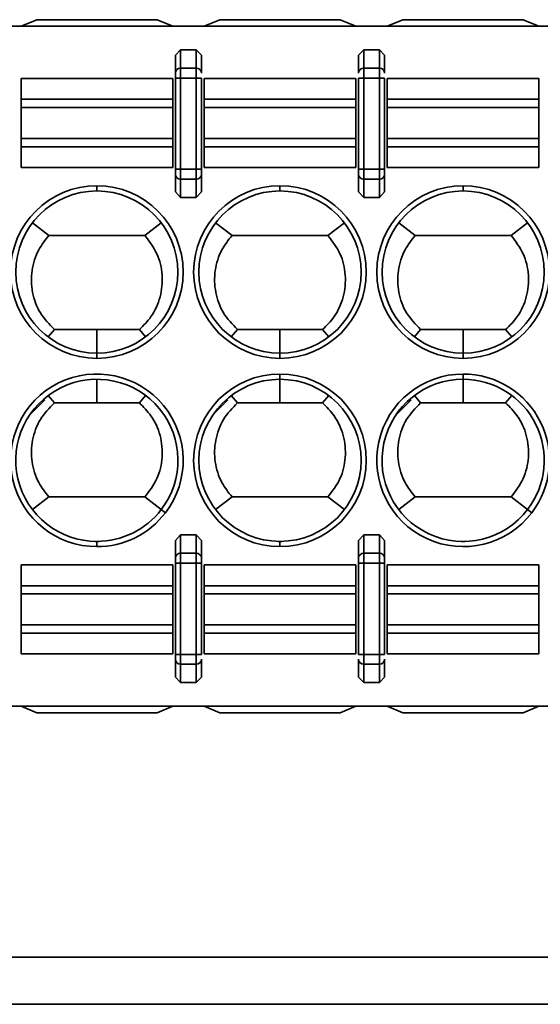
# Model space of a CAD drawing. Header units: millimetres. Extents: x 0 to 420, y 0 to 297.
# Tile 26 of 110: x 155.47 to 160.44, y 214.23 to 223.64. Entities that reach past the tile are written whole.
import ezdxf

# ---------------------------------------------------------------- set-up
doc = ezdxf.new("R2010")
doc.units = ezdxf.units.MM

msp = doc.modelspace()

# ---------------------------------------------------------------- linework, layer by layer
at = {"color": 7, "linetype": 'Continuous', "lineweight": 35}
for p, q in [((143.0714, 223.5764), (162.5286, 223.5764)), ((155.4786, 223.5764), (155.6286, 223.6389)), ((155.6286, 223.6389), (156.7786, 223.6389)), ((156.7786, 223.6389), (156.9286, 223.5764)), ((157.2286, 223.5764), (157.3786, 223.6389)), ((157.3786, 223.6389), (158.5286, 223.6389)), ((158.5286, 223.6389), (158.6786, 223.5764)), ((158.9786, 223.5764), (159.1286, 223.6389)), ((159.1286, 223.6389), (160.2786, 223.6389)), ((160.2786, 223.6389), (160.4286, 223.5764)), ((156.9536, 223.2983), (157.0036, 223.3516)), ((156.9536, 223.2983), (156.9536, 223.1283)), ((157.0036, 223.3516), (157.1536, 223.3516)), ((157.0036, 223.3516), (157.0036, 223.1753)), ((157.1536, 223.1753), (157.1536, 223.3516)), ((157.1536, 223.3516), (157.2036, 223.2983)), ((157.2036, 223.1283), (157.2036, 223.2983)), ((158.7036, 223.2983), (158.7536, 223.3516)), ((158.7036, 223.2983), (158.7036, 223.1283)), ((158.7536, 223.3516), (158.7536, 223.1753)), ((158.7536, 223.3516), (158.9036, 223.3516)), ((158.9036, 223.3516), (158.9036, 223.1753)), ((158.9036, 223.3516), (158.9536, 223.2983)), ((158.9536, 223.1283), (158.9536, 223.2983)), ((157.0036, 223.1753), (157.0036, 223.0813)), ((157.0036, 223.1753), (157.1536, 223.1753)), ((157.1536, 223.0813), (157.1536, 223.1753)), ((158.7536, 223.0813), (158.7536, 223.1753)), ((158.7536, 223.1753), (158.9036, 223.1753)), ((158.9036, 223.1753), (158.9036, 223.0813)), ((155.4786, 222.8779), (155.4786, 223.0764)), ((155.4786, 223.0764), (156.9286, 223.0764)), ((156.9286, 222.8779), (156.9286, 223.0764)), ((156.9536, 223.0813), (157.0036, 223.0813)), ((156.9536, 223.0813), (156.9536, 222.2091)), ((157.0036, 222.2091), (157.0036, 223.0813)), ((157.0036, 223.0813), (157.1536, 223.0813)), ((157.1536, 223.0813), (157.2036, 223.0813)), ((157.1536, 223.0813), (157.1536, 222.2091)), ((157.2036, 222.2091), (157.2036, 223.0813)), ((157.2286, 222.8779), (157.2286, 223.0764)), ((157.2286, 223.0764), (158.6786, 223.0764)), ((158.6786, 222.8779), (158.6786, 223.0764)), ((158.7536, 223.0813), (158.7036, 223.0813)), ((158.7036, 223.0813), (158.7036, 222.2091)), ((158.7536, 222.2091), (158.7536, 223.0813)), ((158.7536, 223.0813), (158.9036, 223.0813)), ((158.9036, 223.0813), (158.9536, 223.0813)), ((158.9036, 223.0813), (158.9036, 222.2091)), ((158.9536, 222.2091), (158.9536, 223.0813)), ((158.9786, 222.8779), (158.9786, 223.0764)), ((158.9786, 223.0764), (160.4286, 223.0764)), ((160.4286, 222.8779), (160.4286, 223.0764)), ((155.4786, 222.7991), (155.4786, 222.8779)), ((155.4786, 222.8779), (156.9286, 222.8779)), ((155.4786, 222.5037), (155.4786, 222.7991)), ((155.4786, 222.7991), (156.9286, 222.7991)), ((156.9286, 222.7991), (156.9286, 222.8779)), ((156.9286, 222.5037), (156.9286, 222.7991)), ((157.2286, 222.7991), (157.2286, 222.8779)), ((157.2286, 222.8779), (158.6786, 222.8779)), ((157.2286, 222.5037), (157.2286, 222.7991)), ((157.2286, 222.7991), (158.6786, 222.7991)), ((158.6786, 222.7991), (158.6786, 222.8779)), ((158.6786, 222.5037), (158.6786, 222.7991)), ((158.9786, 222.7991), (158.9786, 222.8779)), ((158.9786, 222.8779), (160.4286, 222.8779)), ((158.9786, 222.5037), (158.9786, 222.7991)), ((158.9786, 222.7991), (160.4286, 222.7991)), ((160.4286, 222.7991), (160.4286, 222.8779)), ((160.4286, 222.5037), (160.4286, 222.7991)), ((155.4786, 222.4248), (155.4786, 222.5037)), ((156.9286, 222.5037), (155.4786, 222.5037)), ((155.4786, 222.2264), (155.4786, 222.4248)), ((155.4786, 222.4248), (156.9286, 222.4248)), ((156.9286, 222.4248), (156.9286, 222.5037)), ((156.9286, 222.2264), (156.9286, 222.4248)), ((157.2286, 222.4248), (157.2286, 222.5037)), ((158.6786, 222.5037), (157.2286, 222.5037)), ((157.2286, 222.2264), (157.2286, 222.4248)), ((157.2286, 222.4248), (158.6786, 222.4248)), ((158.6786, 222.4248), (158.6786, 222.5037)), ((158.6786, 222.2264), (158.6786, 222.4248)), ((158.9786, 222.4248), (158.9786, 222.5037)), ((160.4286, 222.5037), (158.9786, 222.5037)), ((158.9786, 222.2264), (158.9786, 222.4248)), ((160.4286, 222.4248), (158.9786, 222.4248)), ((160.4286, 222.4248), (160.4286, 222.5037)), ((160.4286, 222.2264), (160.4286, 222.4248)), ((156.9286, 222.2264), (155.4786, 222.2264)), ((157.0036, 222.2091), (156.9536, 222.2091)), ((156.9536, 222.1621), (156.9536, 221.9921)), ((157.0036, 222.1151), (157.0036, 222.2091)), ((157.1536, 222.2091), (157.0036, 222.2091)), ((157.1536, 222.1151), (157.1536, 222.2091)), ((157.2036, 222.2091), (157.1536, 222.2091)), ((157.2036, 221.9921), (157.2036, 222.1621)), ((158.6786, 222.2264), (157.2286, 222.2264)), ((158.7536, 222.2091), (158.7036, 222.2091)), ((158.7036, 222.1621), (158.7036, 221.9921)), ((158.7536, 222.1151), (158.7536, 222.2091)), ((158.9036, 222.2091), (158.7536, 222.2091)), ((158.9036, 222.1151), (158.9036, 222.2091)), ((158.9536, 222.2091), (158.9036, 222.2091)), ((158.9536, 221.9921), (158.9536, 222.1621)), ((160.4286, 222.2264), (158.9786, 222.2264)), ((156.2036, 222.0014), (156.2036, 222.0514)), ((157.1536, 222.1151), (157.0036, 222.1151)), ((157.0036, 221.9389), (157.0036, 222.1151)), ((157.1536, 221.9389), (157.1536, 222.1151)), ((157.9536, 222.0014), (157.9536, 222.0514)), ((158.9036, 222.1151), (158.7536, 222.1151)), ((158.7536, 221.9389), (158.7536, 222.1151)), ((158.9036, 221.9389), (158.9036, 222.1151)), ((159.7036, 222.0014), (159.7036, 222.0514)), ((157.0036, 221.9389), (156.9536, 221.9921)), ((157.2036, 221.9921), (157.1536, 221.9389)), ((158.7536, 221.9389), (158.7036, 221.9921)), ((158.9536, 221.9921), (158.9036, 221.9389)), ((157.1536, 221.9389), (157.0036, 221.9389)), ((158.9036, 221.9389), (158.7536, 221.9389)), ((155.7454, 221.5764), (155.5878, 221.6968)), ((156.8195, 221.6968), (156.6619, 221.5764)), ((157.3377, 221.6968), (157.4954, 221.5764)), ((158.5695, 221.6968), (158.4119, 221.5764)), ((159.0877, 221.6968), (159.2454, 221.5764)), ((160.3195, 221.6968), (160.1619, 221.5764)), ((157.4954, 221.5764), (158.4119, 221.5764)), ((159.2454, 221.5764), (160.1619, 221.5764)), ((155.7975, 220.6764), (155.738, 220.6068)), ((156.2036, 220.6764), (155.7975, 220.6764)), ((156.2036, 220.4514), (156.2036, 220.6764)), ((156.6098, 220.6764), (156.2036, 220.6764)), ((156.6098, 220.6764), (156.6693, 220.6069)), ((157.5475, 220.6764), (157.488, 220.6068)), ((157.9536, 220.6764), (157.5475, 220.6764)), ((157.9536, 220.6764), (157.9536, 220.4514)), ((158.3598, 220.6764), (157.9536, 220.6764)), ((158.3598, 220.6764), (158.4193, 220.6069)), ((159.2975, 220.6764), (159.238, 220.6068)), ((159.7036, 220.6764), (159.2975, 220.6764)), ((159.7036, 220.6764), (159.7036, 220.4514)), ((160.1098, 220.6764), (159.7036, 220.6764)), ((160.1098, 220.6764), (160.1693, 220.6069)), ((156.2036, 220.4514), (156.2036, 220.4014)), ((157.9536, 220.4014), (157.9536, 220.4514)), ((159.7036, 220.4014), (159.7036, 220.4514)), ((156.2036, 219.9764), (156.2036, 220.2014)), ((157.9536, 220.2514), (157.9536, 220.2014)), ((157.9536, 220.2014), (157.9536, 219.9764)), ((159.7036, 220.2014), (159.7036, 220.2514)), ((159.7036, 219.9764), (159.7036, 220.2014)), ((155.7067, 220.0046), (155.5598, 219.8577)), ((155.738, 220.0459), (155.7974, 219.9764)), ((156.2036, 219.9764), (155.7974, 219.9764)), ((156.6098, 219.9764), (156.2036, 219.9764)), ((156.6693, 220.0459), (156.6098, 219.9764)), ((157.4567, 220.0046), (157.3097, 219.8577)), ((157.488, 220.0459), (157.5474, 219.9764)), ((157.9536, 219.9764), (157.5474, 219.9764)), ((158.3598, 219.9764), (157.9536, 219.9764)), ((158.4193, 220.0459), (158.3598, 219.9764)), ((159.2067, 220.0046), (159.0597, 219.8577)), ((159.238, 220.0459), (159.2974, 219.9764)), ((159.7036, 219.9764), (159.2974, 219.9764)), ((160.1098, 219.9764), (159.7036, 219.9764)), ((160.1693, 220.0459), (160.1098, 219.9764)), ((155.7454, 219.0764), (155.5877, 218.956)), ((155.7454, 219.0764), (156.6619, 219.0764)), ((156.8196, 218.956), (156.6619, 219.0764)), ((157.4954, 219.0764), (157.3377, 218.956)), ((157.4954, 219.0764), (158.4119, 219.0764)), ((158.4119, 219.0764), (158.5695, 218.956)), ((159.0878, 218.956), (159.2454, 219.0764)), ((159.2454, 219.0764), (160.1619, 219.0764)), ((160.1619, 219.0764), (160.3195, 218.956)), ((156.8593, 218.9256), (156.8196, 218.956)), ((160.3196, 218.956), (160.3593, 218.9256)), ((156.9536, 218.6606), (157.0036, 218.7138)), ((156.9536, 218.6606), (156.9536, 218.4906)), ((157.0036, 218.7138), (157.1536, 218.7138)), ((157.0036, 218.7138), (157.0036, 218.5376)), ((157.1536, 218.5376), (157.1536, 218.7138)), ((157.1536, 218.7138), (157.2036, 218.6606)), ((157.2036, 218.4906), (157.2036, 218.6606)), ((158.7036, 218.6606), (158.7536, 218.7138)), ((158.7036, 218.6606), (158.7036, 218.4906)), ((158.7536, 218.7138), (158.7536, 218.5376)), ((158.7536, 218.7138), (158.9036, 218.7138)), ((158.9036, 218.7138), (158.9036, 218.5376)), ((158.9036, 218.7138), (158.9536, 218.6606)), ((158.9536, 218.4906), (158.9536, 218.6606)), ((156.2213, 218.6516), (156.186, 218.6516)), ((156.2036, 218.6514), (156.2036, 218.6014)), ((157.9713, 218.6516), (157.936, 218.6516)), ((157.9536, 218.6514), (157.9536, 218.6014)), ((159.7213, 218.6516), (159.686, 218.6516)), ((157.0036, 218.5376), (157.0036, 218.4436)), ((157.0036, 218.5376), (157.1536, 218.5376)), ((157.1536, 218.4436), (157.1536, 218.5376)), ((158.7536, 218.4436), (158.7536, 218.5376)), ((158.7536, 218.5376), (158.9036, 218.5376)), ((158.9036, 218.5376), (158.9036, 218.4436)), ((155.4786, 218.4264), (155.4786, 218.2279)), ((155.4786, 218.4264), (156.9286, 218.4264)), ((156.9286, 218.4264), (156.9286, 218.2279)), ((156.9536, 218.4436), (157.0036, 218.4436)), ((156.9536, 218.4436), (156.9536, 217.5714)), ((157.0036, 217.5714), (157.0036, 218.4436)), ((157.0036, 218.4436), (157.1536, 218.4436)), ((157.1536, 218.4436), (157.2036, 218.4436)), ((157.1536, 218.4436), (157.1536, 217.5714)), ((157.2036, 217.5714), (157.2036, 218.4436)), ((157.2286, 218.4264), (157.2286, 218.2279)), ((157.2286, 218.4264), (158.6786, 218.4264)), ((158.6786, 218.4264), (158.6786, 218.2279)), ((158.7536, 218.4436), (158.7036, 218.4436)), ((158.7036, 218.4436), (158.7036, 217.5714)), ((158.7536, 217.5714), (158.7536, 218.4436)), ((158.7536, 218.4436), (158.9036, 218.4436)), ((158.9036, 218.4436), (158.9536, 218.4436)), ((158.9036, 218.4436), (158.9036, 217.5714)), ((158.9536, 217.5714), (158.9536, 218.4436)), ((158.9786, 218.4264), (158.9786, 218.2279)), ((158.9786, 218.4264), (160.4286, 218.4264)), ((160.4286, 218.4264), (160.4286, 218.2279)), ((155.4786, 218.2279), (155.4786, 218.1491)), ((156.9286, 218.2279), (155.4786, 218.2279)), ((156.9286, 218.2279), (156.9286, 218.1491)), ((157.2286, 218.2279), (157.2286, 218.1491)), ((158.6786, 218.2279), (157.2286, 218.2279)), ((158.6786, 218.2279), (158.6786, 218.1491)), ((158.9786, 218.2279), (158.9786, 218.1491)), ((160.4286, 218.2279), (158.9786, 218.2279)), ((160.4286, 218.2279), (160.4286, 218.1491)), ((155.4786, 218.1491), (155.4786, 217.8537)), ((155.4786, 218.1491), (156.9286, 218.1491)), ((156.9286, 218.1491), (156.9286, 217.8537)), ((157.2286, 218.1491), (157.2286, 217.8537)), ((157.2286, 218.1491), (158.6786, 218.1491)), ((158.6786, 218.1491), (158.6786, 217.8537)), ((158.9786, 218.1491), (158.9786, 217.8537)), ((158.9786, 218.1491), (160.4286, 218.1491)), ((160.4286, 218.1491), (160.4286, 217.8537)), ((155.4786, 217.8537), (155.4786, 217.7748)), ((156.9286, 217.8537), (155.4786, 217.8537)), ((156.9286, 217.8537), (156.9286, 217.7748)), ((157.2286, 217.8537), (157.2286, 217.7748)), ((158.6786, 217.8537), (157.2286, 217.8537)), ((158.6786, 217.8537), (158.6786, 217.7748)), ((158.9786, 217.8537), (158.9786, 217.7748)), ((160.4286, 217.8537), (158.9786, 217.8537)), ((160.4286, 217.8537), (160.4286, 217.7748)), ((155.4786, 217.7748), (155.4786, 217.5764)), ((156.9286, 217.7748), (155.4786, 217.7748)), ((156.9286, 217.7748), (156.9286, 217.5764)), ((157.2286, 217.7748), (157.2286, 217.5764)), ((158.6786, 217.7748), (157.2286, 217.7748)), ((158.6786, 217.7748), (158.6786, 217.5764)), ((158.9786, 217.7748), (158.9786, 217.5764)), ((160.4286, 217.7748), (158.9786, 217.7748)), ((160.4286, 217.7748), (160.4286, 217.5764)), ((156.9286, 217.5764), (155.4786, 217.5764)), ((157.0036, 217.5714), (156.9536, 217.5714)), ((156.9536, 217.5244), (156.9536, 217.3544)), ((157.0036, 217.4774), (157.0036, 217.5714)), ((157.1536, 217.5714), (157.0036, 217.5714)), ((157.1536, 217.4774), (157.1536, 217.5714)), ((157.2036, 217.5714), (157.1536, 217.5714)), ((157.2036, 217.3544), (157.2036, 217.5244)), ((158.6786, 217.5764), (157.2286, 217.5764)), ((158.7536, 217.5714), (158.7036, 217.5714)), ((158.7036, 217.5244), (158.7036, 217.3544)), ((158.7536, 217.4774), (158.7536, 217.5714)), ((158.9036, 217.5714), (158.7536, 217.5714)), ((158.9036, 217.4774), (158.9036, 217.5714)), ((158.9536, 217.5714), (158.9036, 217.5714)), ((158.9536, 217.3544), (158.9536, 217.5244)), ((160.4286, 217.5764), (158.9786, 217.5764)), ((157.1536, 217.4774), (157.0036, 217.4774)), ((157.0036, 217.3012), (157.0036, 217.4774)), ((157.1536, 217.3012), (157.1536, 217.4774)), ((158.9036, 217.4774), (158.7536, 217.4774)), ((158.7536, 217.3012), (158.7536, 217.4774)), ((158.9036, 217.3012), (158.9036, 217.4774)), ((157.0036, 217.3012), (156.9536, 217.3544)), ((157.2036, 217.3544), (157.1536, 217.3012)), ((158.7536, 217.3012), (158.7036, 217.3544)), ((158.9536, 217.3544), (158.9036, 217.3012)), ((157.1536, 217.3012), (157.0036, 217.3012)), ((158.9036, 217.3012), (158.7536, 217.3012)), ((143.0714, 217.0764), (162.5286, 217.0764)), ((155.4786, 217.0764), (155.6286, 217.0139)), ((156.7786, 217.0139), (156.9286, 217.0764)), ((157.2286, 217.0764), (157.3786, 217.0139)), ((158.5286, 217.0139), (158.6786, 217.0764)), ((158.9786, 217.0764), (159.1286, 217.0139)), ((160.2786, 217.0139), (160.4286, 217.0764)), ((155.6286, 217.0139), (156.7786, 217.0139)), ((157.3786, 217.0139), (158.5286, 217.0139)), ((159.1286, 217.0139), (160.2786, 217.0139)), ((213.2287, 214.6764), (91.6286, 214.6764)), ((213.2287, 214.2264), (91.6286, 214.2264))]:
    msp.add_line(p, q, dxfattribs=at)
at = {"color": 7, "linetype": 'Continuous', "lineweight": 35, "flags": 128}
msp.add_lwpolyline([(155.7454, 221.5764), (156.2586, 221.5764), (156.6619, 221.5764)], dxfattribs=at)
at = {"color": 7, "linetype": 'Continuous', "lineweight": 35}
for centre, radius, start, end in [((157.0022, 223.1268), 0.0486, 88.27729, 178.16082), ((157.1551, 223.1268), 0.0486, 1.83918, 91.72271), ((158.7522, 223.1268), 0.0486, 88.27729, 178.16082), ((158.9051, 223.1268), 0.0486, 1.83736, 91.72453), ((157.0022, 222.1637), 0.0486, 181.83695, 271.72494), ((157.1551, 222.1637), 0.0486, 268.27506, 358.16305), ((158.7522, 222.1637), 0.0486, 181.83695, 271.72494), ((158.9051, 222.1637), 0.0486, 268.27324, 358.16487), ((156.2036, 221.2264), 0.825, 90, 270), ((156.2036, 221.2264), 0.825, 270, 90), ((157.9536, 221.2264), 0.825, 90, 270), ((157.9536, 221.2264), 0.825, 270, 90), ((159.7036, 221.2264), 0.825, 90, 270), ((159.7036, 221.2264), 0.825, 270, 90), ((156.2036, 221.2264), 0.775, 90, 270), ((156.2036, 221.2264), 0.775, 270, 90), ((157.9536, 221.2264), 0.775, 90, 270), ((157.9536, 221.2264), 0.775, 270, 90), ((159.7036, 221.2264), 0.775, 90, 270), ((159.7036, 221.2264), 0.775, 270, 90), ((156.2036, 219.4264), 0.825, 322.62876, 270), ((156.2036, 219.4264), 0.775, 322.62876, 270), ((157.9536, 219.4264), 0.825, 90, 270), ((157.9536, 219.4264), 0.775, 90, 270), ((157.9536, 219.4264), 0.825, 270, 90), ((157.9536, 219.4264), 0.775, 270, 90), ((159.7036, 219.4264), 0.825, 90, 322.62876), ((159.7036, 219.4264), 0.775, 90, 322.62876), ((159.7036, 219.4264), 0.825, 322.62876, 90), ((159.7036, 219.4264), 0.775, 322.62876, 90), ((156.2036, 219.4264), 0.775, 270, 322.62876), ((156.2036, 219.4264), 0.825, 270, 322.62876), ((157.0022, 218.4891), 0.0486, 88.27465, 178.16119), ((157.1551, 218.4891), 0.0486, 1.83881, 91.72535), ((158.7522, 218.4891), 0.0486, 88.27465, 178.16119), ((158.9051, 218.4891), 0.0486, 1.83699, 91.72717), ((157.0022, 217.526), 0.0486, 181.83741, 271.72448), ((157.1551, 217.526), 0.0486, 268.27552, 358.16259), ((158.7522, 217.526), 0.0486, 181.83741, 271.72448), ((158.9051, 217.526), 0.0486, 268.2737, 358.16441)]:
    msp.add_arc(centre, radius, start, end, dxfattribs=at)
for points, knots in [([(156.9536, 223.1283), (156.9536, 223.1262), (156.9536, 223.1219), (156.9536, 223.1104), (156.9536, 223.0967), (156.9536, 223.0865), (156.9536, 223.0813)], [0, 0, 0, 0, 0.24859, 0.499985, 0.748801, 1, 1, 1, 1]), ([(156.9536, 222.2091), (156.9536, 222.204), (156.9536, 222.1938), (156.9536, 222.1801), (156.9536, 222.1685), (156.9536, 222.1643), (156.9536, 222.1621)], [0, 0, 0, 0, 0.248601, 0.500001, 0.748818, 1, 1, 1, 1]), ([(157.2036, 222.1621), (157.2036, 222.1643), (157.2036, 222.1686), (157.2036, 222.18), (157.2036, 222.1937), (157.2036, 222.204), (157.2036, 222.2091)], [0, 0, 0, 0, 0.248207, 0.499717, 0.748434, 1, 1, 1, 1]), ([(158.7036, 222.2091), (158.7036, 222.204), (158.7036, 222.1938), (158.7036, 222.1801), (158.7036, 222.1685), (158.7036, 222.1643), (158.7036, 222.1621)], [0, 0, 0, 0, 0.248601, 0.500001, 0.748818, 1, 1, 1, 1]), ([(158.9536, 222.1621), (158.9536, 222.1643), (158.9536, 222.1686), (158.9536, 222.18), (158.9536, 222.1937), (158.9536, 222.204), (158.9536, 222.2091)], [0, 0, 0, 0, 0.248207, 0.499717, 0.748434, 1, 1, 1, 1]), ([(155.7975, 220.6764), (155.7487, 220.727), (155.6513, 220.8284), (155.5788, 221.031), (155.5738, 221.2421), (155.6326, 221.4336), (155.7106, 221.5324), (155.7454, 221.5764)], [0, 0, 0, 0, 0.208492, 0.417025, 0.625452, 0.833005, 1, 1, 1, 1]), ([(156.6619, 221.5764), (156.7046, 221.5203), (156.7899, 221.408), (156.8383, 221.1978), (156.8185, 220.9874), (156.7378, 220.8044), (156.6492, 220.7158), (156.6098, 220.6764)], [0, 0, 0, 0, 0.209018, 0.418062, 0.626759, 0.834186, 1, 1, 1, 1]), ([(157.5475, 220.6764), (157.4987, 220.727), (157.4013, 220.8284), (157.3288, 221.031), (157.3238, 221.2421), (157.3826, 221.4336), (157.4606, 221.5323), (157.4954, 221.5764)], [0, 0, 0, 0, 0.208493, 0.417028, 0.625457, 0.83301, 1, 1, 1, 1]), ([(158.4119, 221.5764), (158.4546, 221.5202), (158.5399, 221.408), (158.5883, 221.1978), (158.5685, 220.9874), (158.4878, 220.8044), (158.3992, 220.7158), (158.3598, 220.6764)], [0, 0, 0, 0, 0.2090203, 0.4180655, 0.6267631, 0.8341936, 1, 1, 1, 1]), ([(159.2975, 220.6764), (159.2487, 220.727), (159.1513, 220.8284), (159.0788, 221.031), (159.0738, 221.2421), (159.1326, 221.4336), (159.2106, 221.5323), (159.2454, 221.5764)], [0, 0, 0, 0, 0.208493, 0.417028, 0.625457, 0.83301, 1, 1, 1, 1]), ([(160.1619, 221.5764), (160.2046, 221.5202), (160.2899, 221.408), (160.3383, 221.1978), (160.3185, 220.9874), (160.2378, 220.8044), (160.1492, 220.7158), (160.1098, 220.6764)], [0, 0, 0, 0, 0.2090203, 0.4180655, 0.6267631, 0.8341936, 1, 1, 1, 1]), ([(155.7974, 219.9764), (155.7487, 219.9257), (155.6513, 219.8243), (155.5788, 219.6217), (155.5738, 219.4106), (155.6326, 219.2191), (155.7106, 219.1204), (155.7454, 219.0764)], [0, 0, 0, 0, 0.208496, 0.417032, 0.625461, 0.833014, 1, 1, 1, 1]), ([(156.6619, 219.0764), (156.7046, 219.1325), (156.7899, 219.2447), (156.8383, 219.4549), (156.8185, 219.6654), (156.7378, 219.8483), (156.6492, 219.937), (156.6098, 219.9764)], [0, 0, 0, 0, 0.20902, 0.418065, 0.626764, 0.834193, 1, 1, 1, 1]), ([(157.5474, 219.9764), (157.4987, 219.9257), (157.4013, 219.8243), (157.3288, 219.6217), (157.3238, 219.4106), (157.3826, 219.2191), (157.4606, 219.1204), (157.4954, 219.0764)], [0, 0, 0, 0, 0.208495, 0.417034, 0.625465, 0.83302, 1, 1, 1, 1]), ([(158.4119, 219.0764), (158.4546, 219.1325), (158.5399, 219.2447), (158.5883, 219.4549), (158.5685, 219.6654), (158.4878, 219.8483), (158.3992, 219.937), (158.3598, 219.9764)], [0, 0, 0, 0, 0.209018, 0.418061, 0.626757, 0.834185, 1, 1, 1, 1]), ([(159.2974, 219.9764), (159.2487, 219.9257), (159.1513, 219.8243), (159.0788, 219.6217), (159.0738, 219.4106), (159.1326, 219.2191), (159.2106, 219.1204), (159.2454, 219.0764)], [0, 0, 0, 0, 0.208495, 0.417034, 0.625465, 0.83302, 1, 1, 1, 1]), ([(160.1619, 219.0764), (160.2046, 219.1325), (160.2899, 219.2447), (160.3383, 219.4549), (160.3185, 219.6654), (160.2378, 219.8483), (160.1492, 219.937), (160.1098, 219.9764)], [0, 0, 0, 0, 0.209018, 0.418061, 0.626757, 0.834185, 1, 1, 1, 1]), ([(156.9536, 218.4906), (156.9536, 218.4885), (156.9536, 218.4842), (156.9536, 218.4727), (156.9536, 218.459), (156.9536, 218.4488), (156.9536, 218.4436)], [0, 0, 0, 0, 0.248596, 0.500001, 0.748802, 1, 1, 1, 1]), ([(157.2036, 218.4436), (157.2036, 218.4487), (157.2036, 218.4589), (157.2036, 218.4726), (157.2036, 218.4842), (157.2036, 218.4885), (157.2036, 218.4906)], [0, 0, 0, 0, 0.2482014, 0.4997132, 0.7484369, 1, 1, 1, 1]), ([(158.7036, 218.4906), (158.7036, 218.4885), (158.7036, 218.4842), (158.7036, 218.4727), (158.7036, 218.459), (158.7036, 218.4488), (158.7036, 218.4436)], [0, 0, 0, 0, 0.248596, 0.500001, 0.748802, 1, 1, 1, 1]), ([(158.9536, 218.4436), (158.9536, 218.4487), (158.9536, 218.4589), (158.9536, 218.4726), (158.9536, 218.4842), (158.9536, 218.4885), (158.9536, 218.4906)], [0, 0, 0, 0, 0.2482014, 0.4997132, 0.7484369, 1, 1, 1, 1]), ([(156.9536, 217.5714), (156.9536, 217.5663), (156.9536, 217.5561), (156.9536, 217.5424), (156.9536, 217.5308), (156.9536, 217.5265), (156.9536, 217.5244)], [0, 0, 0, 0, 0.248599, 0.499997, 0.748813, 1, 1, 1, 1])]:
    msp.add_open_spline(points, degree=3, knots=knots, dxfattribs=at)

doc.saveas('drawing.dxf')
